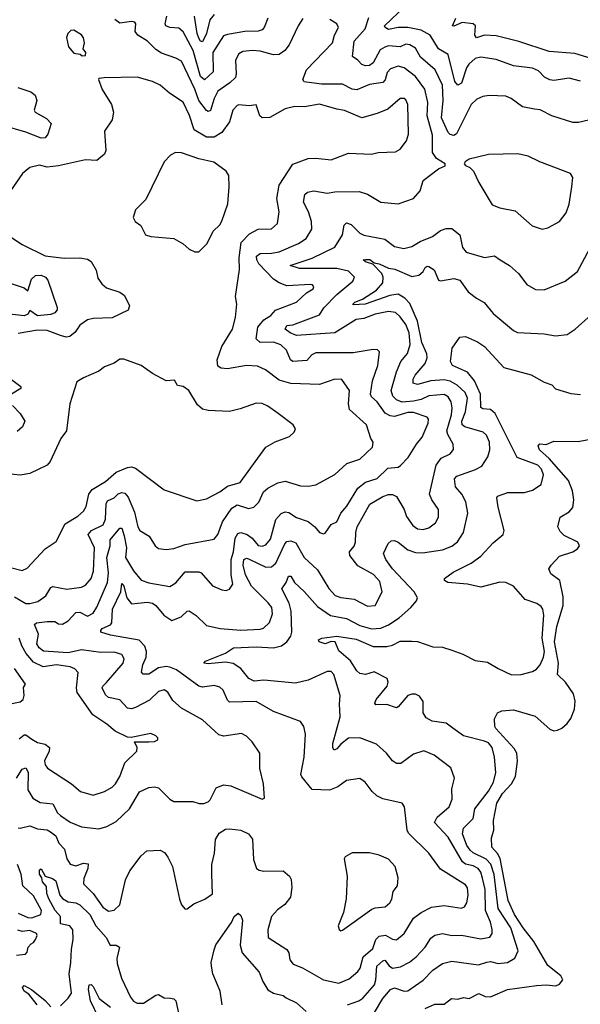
# Model space of a CAD drawing. Extents: x 1843161 to 1959474, y 907081 to 1016326.
# Tile 167 of 256: x 1879482 to 1882404, y 976597 to 981726. Entities that reach past the tile are written whole.
import ezdxf

# ---------------------------------------------------------------- set-up
doc = ezdxf.new("R2010")
doc.units = 0

msp = doc.modelspace()

# ---------------------------------------------------------------- linework, layer by layer
at = {"layer": '0CON20XD'}
for points in [[(1882405, 981405.9), (1882345, 981421.8), (1882265, 981409.7), (1882245, 981412.5), (1882217.2, 981427.2), (1882185, 981460), (1882155, 981473.1), (1882055, 981485.3), (1881965, 981518.2), (1881885, 981531.5), (1881855, 981523.7), (1881822.2, 981495), (1881810.3, 981475), (1881785.2, 981395), (1881765, 981385.5), (1881750.5, 981405), (1881715, 981544.3), (1881664.6, 981575), (1881621.8, 981645), (1881575, 981672), (1881505, 981684.9), (1881455, 981685.5), (1881405, 981675.7), (1881386.2, 981685), (1881384.1, 981695), (1881489.1, 981795)], [(1879465.5, 977774.5), (1879495, 977821.5), (1879515, 977828.1), (1879527, 977807), (1879524.7, 977714.7), (1879551.2, 977671.2), (1879588.8, 977648.8), (1879655, 977642.1), (1879679.6, 977595), (1879695, 977580), (1879745, 977545.4), (1879805, 977521.2), (1879895, 977511.2), (1879937.3, 977522.7), (1879985, 977548.9), (1880054.6, 977615), (1880106.4, 977703.6), (1880155, 977725.6), (1880185, 977730.6), (1880205, 977724.3), (1880265, 977665.7), (1880285, 977654.3), (1880385, 977654.3), (1880417.7, 977642.3), (1880442.5, 977642.5), (1880465, 977651.4), (1880475, 977662.5), (1880505.4, 977724.6), (1880545, 977740.6), (1880583.3, 977735), (1880745, 977666.2), (1880758.3, 977671.7), (1880753.6, 977746.4), (1880734.4, 977825), (1880732.9, 977905), (1880693.1, 977965), (1880665, 977994.3), (1880637.6, 978007.6), (1880545.5, 977994.5), (1880520.6, 978000.6), (1880435, 978078.9), (1880325, 978139.5), (1880279.8, 978179.8), (1880255, 978222.5), (1880235, 978234.4), (1880205, 978226.9), (1880158.6, 978181.4), (1880085, 978143.5), (1880065, 978136.7), (1880045, 978139.1), (1880005, 978182.8), (1879945.3, 978195.3), (1879929.6, 978209.6), (1879912.8, 978245), (1879915.4, 978255), (1879935, 978272.7), (1880021.8, 978375), (1880026.9, 978396.9), (1880015, 978420), (1879975, 978432), (1879905, 978429.6), (1879805, 978443.7), (1879735, 978428.7), (1879607.3, 978437.3), (1879583.8, 978453.8), (1879571.7, 978475), (1879580.7, 978525), (1879559.1, 978575), (1879570, 978585), (1879625, 978591.6), (1879665, 978590.5), (1879685, 978578.8), (1879705, 978577.5), (1879735, 978593.9), (1879775, 978638.7), (1879795, 978640.4), (1879835, 978618.4), (1879865, 978633.8), (1879884.8, 978665.2), (1879940.3, 978795), (1879945.4, 978845), (1879936.3, 978925), (1879954.3, 978985), (1879953.9, 979016.1), (1880005, 979077.3), (1880015, 979078.2), (1880027.1, 979037.1), (1880038.3, 978975), (1880034.4, 978925), (1880075, 978854.5), (1880116, 978806), (1880155, 978792), (1880265, 978773.8), (1880296.6, 978793.4), (1880345, 978849.5), (1880415, 978849.6), (1880428.6, 978845), (1880487.8, 978777.8), (1880535, 978755.6), (1880557.5, 978752.5), (1880575, 978760), (1880592.5, 978785), (1880585.2, 978835), (1880584.2, 978915), (1880596.3, 978955), (1880604.4, 979025.6), (1880619.7, 979050.3), (1880635, 979054.6), (1880667.1, 979045), (1880694.4, 979025), (1880725, 978987.5), (1880745, 978984), (1880765, 978990.8), (1880789.2, 979020.8), (1880817.9, 979122.1), (1880845, 979153.5), (1880865, 979162.1), (1880885, 979158.8), (1880925, 979132.7), (1880985, 979111.5), (1881020.5, 979085), (1881045, 979054.4), (1881065, 979047.8), (1881075, 979050.6), (1881105, 979096), (1881135, 979110.8), (1881155.4, 979155), (1881187.2, 979192.8), (1881244.2, 979285.8), (1881285, 979317.3), (1881345, 979336.5), (1881400.6, 979389.4), (1881455, 979394.5), (1881466.9, 979403.1), (1881506.4, 979445), (1881549.2, 979515), (1881579.2, 979550.8), (1881611.2, 979625), (1881611.9, 979645), (1881605.3, 979655.3), (1881535, 979679.2), (1881505, 979679.8), (1881435, 979658.4), (1881412.4, 979662.4), (1881386.2, 979676.2), (1881344.8, 979734.8), (1881315, 979760.9), (1881309.8, 979775), (1881320.6, 979845), (1881348.9, 979925), (1881356.4, 979996.4), (1881346.4, 980006.4), (1881325, 980008.5), (1881220.9, 979990.9), (1881025, 979990), (1881005, 979980), (1880979.2, 979950.8), (1880905.3, 979945.3), (1880894.3, 979954.3), (1880871.9, 980005), (1880842.4, 980032.4), (1880805, 980046.5), (1880735, 980044.5), (1880713.8, 980063.8), (1880723.2, 980125), (1880755, 980163.5), (1880790.5, 980185), (1880815, 980213.6), (1880924.2, 980255), (1880976.4, 980303.6), (1881010.8, 980325), (1881015.6, 980335), (1881008.8, 980345), (1880997.1, 980347.1), (1880875, 980339.7), (1880835, 980354.7), (1880805.2, 980375.2), (1880729, 980455), (1880717.3, 980475), (1880716.4, 980495), (1880735, 980508.4), (1880795, 980509.3), (1880835, 980517.7), (1880935, 980560.3), (1880975, 980585.6), (1881004.6, 980635.4), (1881003.5, 980675), (1880987.3, 980725), (1880961.5, 980775), (1880968.6, 980815), (1880981.8, 980828.2), (1881015, 980835.4), (1881085, 980823.1), (1881125, 980830.4), (1881252, 980832), (1881295, 980816.7), (1881365, 980775.6), (1881455, 980767.1), (1881534, 980795), (1881570, 980835), (1881585, 980889.2), (1881665, 980949.2), (1881700, 980965), (1881700, 980975), (1881655, 981003.3), (1881632.7, 981035), (1881633.8, 981125), (1881605.2, 981225), (1881609.8, 981295), (1881594.1, 981365), (1881545, 981431.2), (1881485, 981476), (1881455, 981483.9), (1881415, 981469.6), (1881397.9, 981452.1), (1881386.2, 981413.8), (1881375, 981398.4), (1881305, 981389.3), (1881239.9, 981360.1), (1881215, 981364.1), (1881165, 981390), (1881055, 981390), (1880965, 981402), (1880958, 981415), (1880976.5, 981465), (1881113.1, 981605), (1881123.6, 981645), (1881142.9, 981685), (1881134.4, 981704.4), (1881097.9, 981727.9)], [(1880958.3, 981731.7), (1880933.1, 981695), (1880886.8, 981595), (1880864.5, 981565.5), (1880835, 981544.6), (1880805, 981542.5), (1880735, 981561.8), (1880695, 981565.3), (1880645, 981560), (1880625, 981548.2), (1880606.1, 981515), (1880611, 981445), (1880606.9, 981425), (1880577.4, 981397.4), (1880515.2, 981354.8), (1880494.9, 981315.1), (1880476.6, 981253.4), (1880465, 981248.8), (1880455, 981253.2), (1880416.2, 981305), (1880394.4, 981365), (1880325, 981510), (1880296.2, 981526.2), (1880222, 981552), (1880191.9, 981571.9), (1880148.1, 981615), (1880097.5, 981645), (1880084.4, 981665), (1880088.1, 981705), (1880083.1, 981713.1), (1880065, 981717.3), (1880005, 981709.1), (1879978, 981728)], [(1880775.4, 981735), (1880755.5, 981685), (1880746.3, 981673.7), (1880725, 981666), (1880655, 981664.3), (1880565, 981650), (1880545, 981641.8), (1880489.6, 981555), (1880491.2, 981455), (1880445, 981412.2), (1880425, 981430.8), (1880385.9, 981565.9), (1880335, 981663.1), (1880312.3, 981682.3), (1880265, 981686.3), (1880243.8, 981695), (1880240, 981705), (1880249.1, 981745)], [(1880495, 981753.7), (1880473, 981725), (1880455.5, 981654.5), (1880435, 981610.5), (1880425, 981614.5), (1880415, 981630.4), (1880407, 981655), (1880394, 981744)], [(1882475, 981210), (1882395, 981191.1), (1882365, 981190), (1882255.4, 981225.4), (1882195, 981256.5), (1882165, 981259.6), (1882102.2, 981272.2), (1882044, 981315), (1882015, 981328.5), (1881927.9, 981332.1), (1881895, 981325.6), (1881865, 981312.5), (1881835.2, 981284.8), (1881758.3, 981131.7), (1881745, 981122.2), (1881725, 981127.5), (1881715, 981138.1), (1881680.9, 981215), (1881689.7, 981305), (1881684.8, 981385), (1881646.5, 981465), (1881571.5, 981531.5), (1881545, 981578.5), (1881515, 981595.9), (1881495, 981599.2), (1881465, 981585.5), (1881405, 981590), (1881385, 981583.4), (1881361.5, 981568.5), (1881325, 981500.8), (1881305, 981487.8), (1881285, 981486), (1881265, 981492.5), (1881245, 981515.7), (1881216.7, 981535), (1881224.7, 981615), (1881281.8, 981678.2), (1881301.9, 981738.1)], [(1882505, 981510.6), (1882375, 981551), (1882240.6, 981560.6), (1882083.1, 981613.1), (1881965, 981643.1), (1881904.4, 981645.6), (1881862.1, 981632.1), (1881853.5, 981645), (1881857.3, 981695), (1881845, 981705.4), (1881787.6, 981712.4), (1881745, 981693.3), (1881737.5, 981695), (1881755.5, 981735)], [(1879808.3, 981538.3), (1879825, 981540), (1879827.5, 981555), (1879812.5, 981575), (1879820, 981605), (1879815, 981632.5), (1879805, 981646.7), (1879765, 981672.5), (1879749.3, 981670.7), (1879733.3, 981655), (1879726.4, 981633.6), (1879736, 981585), (1879765, 981551.2), (1879797, 981547), (1879808.3, 981538.3)], [(1879455, 978719.6), (1879515, 978685.2), (1879535.7, 978684.3), (1879577.1, 978695), (1879618.2, 978725), (1879645, 978769.2), (1879655, 978774.4), (1879728.9, 978758.9), (1879805, 978770.8), (1879825, 978780), (1879855.4, 978815), (1879866.4, 978853.6), (1879871.6, 978975), (1879840, 979045), (1879857.1, 979065), (1879916.5, 979095), (1879929, 979125), (1879933.7, 979205), (1879940.7, 979219.3), (1879974.6, 979235), (1879995, 979255.6), (1880015, 979264), (1880029.7, 979259.7), (1880048.3, 979238.3), (1880081.2, 979161.2), (1880098.4, 979085), (1880109.1, 979065), (1880156.5, 979035), (1880188, 978985), (1880205, 978971.4), (1880245, 978965.5), (1880285, 978971.5), (1880345, 978991.5), (1880495, 979020.6), (1880515, 979044.2), (1880538.8, 979111.2), (1880587.5, 979182.5), (1880615, 979198.2), (1880675, 979180.4), (1880702.6, 979187.4), (1880727.9, 979212.1), (1880753.1, 979266.9), (1880775, 979285.4), (1880826.9, 979313.1), (1880865, 979322.5), (1880945, 979297.8), (1880985, 979295.5), (1881025, 979303.5), (1881125, 979356.9), (1881187.5, 979415), (1881255, 979437.5), (1881320.5, 979499.5), (1881324.3, 979525), (1881311.4, 979545), (1881288.9, 979615), (1881201.8, 979695), (1881196.5, 979725), (1881201.3, 979795), (1881161.4, 979851.4), (1881125, 979854.5), (1881045, 979826.2), (1880895, 979830.3), (1880835, 979848.2), (1880762.9, 979902.9), (1880720.7, 979920.7), (1880665, 979924.1), (1880565, 979906.9), (1880531.6, 979911.6), (1880515, 979921.4), (1880511.9, 979955), (1880535.8, 980024.2), (1880591.1, 980115), (1880607.5, 980175), (1880613.1, 980245), (1880607.1, 980285), (1880628.2, 980425), (1880626.4, 980486.4), (1880637.3, 980565), (1880679.9, 980610.1), (1880725, 980635.6), (1880795, 980636.9), (1880826.2, 980663.8), (1880834.6, 980725), (1880822.8, 980795), (1880833.8, 980865), (1880905, 980973.1), (1880985, 981003.6), (1881025, 981005.5), (1881105, 980995.5), (1881195, 981030.8), (1881315, 981025.8), (1881350, 981035), (1881441.3, 981038.7), (1881465, 981051.4), (1881497.1, 981095), (1881509.2, 981130.8), (1881504.5, 981285), (1881495, 981309.4), (1881485, 981316.4), (1881465, 981315.5), (1881400.2, 981259.8), (1881345, 981236.8), (1881265.4, 981214.6), (1881175, 981254.1), (1881135, 981259.7), (1881045, 981286.1), (1880967.2, 981272.8), (1880916.4, 981273.6), (1880865, 981262.8), (1880785, 981216.7), (1880745, 981215.8), (1880733.5, 981225), (1880715, 981283.3), (1880678.1, 981278.1), (1880625, 981282.9), (1880615, 981280), (1880592.2, 981255), (1880575.4, 981195), (1880535, 981138.2), (1880496, 981115), (1880455, 981113.5), (1880392.2, 981152.2), (1880367.8, 981227.8), (1880335, 981296.9), (1880263.1, 981343.1), (1880214, 981385), (1880173.8, 981405), (1880095, 981426.2), (1879923, 981423), (1879895, 981420), (1879893.3, 981415), (1879913, 981363), (1879960, 981285), (1879971.4, 981245), (1879963.8, 981205), (1879924.3, 981145), (1879932, 981045), (1879924.2, 981025), (1879885, 980992.5), (1879825, 980995.5), (1879685, 980964.4), (1879625, 980957.8), (1879585, 980967.9), (1879535, 980956.9), (1879497.1, 980925), (1879434.3, 980835)], [(1879472.8, 981372.8), (1879540.3, 981350.3), (1879563.1, 981333.1), (1879571.4, 981305), (1879558.6, 981255), (1879562.9, 981245), (1879621.5, 981211.5), (1879645.8, 981185), (1879629.7, 981130.3), (1879615, 981110.8), (1879595, 981108.7), (1879515, 981139.6), (1879395, 981175.3)], [(1880415, 980517.5), (1880460, 980560), (1880490, 980625), (1880525, 980657.5), (1880535, 980676.2), (1880566.2, 980766.2), (1880573.3, 980855), (1880571.4, 980915), (1880557.6, 980937.6), (1880494.4, 980984.4), (1880415, 981001.2), (1880325, 981032.5), (1880295, 981034.3), (1880268.7, 981021.3), (1880234.4, 980985.6), (1880139.8, 980790.2), (1880086.2, 980735), (1880073.8, 980695), (1880083.8, 980675), (1880114.1, 980654.1), (1880137.5, 980605), (1880165, 980596.2), (1880285, 980587.1), (1880335, 980558), (1880365, 980531.2), (1880395, 980517.5), (1880415, 980517.5)], [(1882205, 980635.7), (1882235, 980642.5), (1882295.5, 980674.5), (1882329.7, 980720.3), (1882345.7, 980765), (1882359.2, 980855), (1882363.8, 980905), (1882353.3, 980925), (1882192.5, 980985), (1882132.5, 981015), (1882077.3, 981027.3), (1881925, 981024.3), (1881825, 981000), (1881804, 980985), (1881798.8, 980975), (1881805, 980966.7), (1881827.1, 980957.1), (1881847, 980937), (1881875, 980878.8), (1881945, 980762.5), (1881985, 980745.7), (1882065, 980730), (1882152.4, 980652.4), (1882205, 980635.7)], [(1880483.2, 977275), (1880483.4, 977325), (1880498.2, 977385), (1880502.7, 977455), (1880521.9, 977488.1), (1880555, 977510), (1880575, 977510.6), (1880635, 977503.5), (1880675.5, 977485.5), (1880695, 977457.5), (1880700.6, 977350.6), (1880715.8, 977305), (1880730, 977295), (1880755, 977290), (1880855, 977291.9), (1880888, 977265), (1880897.6, 977247.6), (1880900.6, 977205), (1880892.9, 977155), (1880863.6, 977116.4), (1880825, 977090), (1880793.9, 977055), (1880774.7, 976985), (1880777.8, 976945), (1880875, 976883.3), (1880885.3, 976865.3), (1880889.4, 976829.4), (1880906.8, 976806.8), (1880956.6, 976786.6), (1881064.6, 976724.6), (1881145, 976707.3), (1881199.5, 976730.5), (1881245, 976767.9), (1881256.6, 976785), (1881272.5, 976845), (1881322.1, 976887.9), (1881338.8, 976935), (1881355, 976952.2), (1881387.9, 976957.9), (1881425, 976936.2), (1881445, 976933.1), (1881485, 976966.7), (1881535, 977046.5), (1881573.9, 977076.1), (1881627.6, 977102.4), (1881695, 977111.5), (1881785, 977097.9), (1881799.4, 977105), (1881812.9, 977125), (1881819.7, 977165), (1881815, 977203.8), (1881805, 977219.5), (1881675, 977300.6), (1881614.4, 977385), (1881508.4, 977488.4), (1881501.3, 977505), (1881488, 977625), (1881476.2, 977645), (1881375, 977667.8), (1881343.1, 977683.1), (1881318.6, 977705), (1881282.5, 977755), (1881255, 977773.1), (1881185, 977762.9), (1881140.6, 977729.4), (1881096.6, 977713.4), (1881006.7, 977716.7), (1880951.7, 977781.7), (1880946.7, 977795), (1880964.6, 977885), (1880971.5, 978005), (1880963.7, 978043.7), (1880945, 978070.8), (1880805, 978121.9), (1880713.8, 978175), (1880575, 978171.4), (1880565, 978182), (1880543.2, 978233.2), (1880525, 978250), (1880495, 978257.7), (1880435, 978250), (1880415, 978253.9), (1880300.3, 978340.3), (1880263.9, 978353.9), (1880245, 978356.6), (1880205, 978349.4), (1880155, 978316.7), (1880126.2, 978316.2), (1880117.1, 978327.1), (1880123.8, 978365), (1880141.4, 978405), (1880143.3, 978435), (1880135, 978463.1), (1880104.2, 978494.2), (1879955, 978519.7), (1879905.6, 978535.6), (1879904.5, 978545), (1879912.9, 978555), (1879955, 978573.8), (1879962.3, 978585), (1879965.2, 978654.8), (1880009.1, 978745), (1880015, 978789.4), (1880025, 978776), (1880040.5, 978715), (1880065, 978683.1), (1880148.9, 978691.1), (1880175, 978686.2), (1880192.2, 978675), (1880232.9, 978625), (1880275, 978596.7), (1880324.2, 978615.8), (1880355, 978645.6), (1880365, 978646.5), (1880401.7, 978621.7), (1880455, 978570.8), (1880527.5, 978555), (1880635, 978546.9), (1880735, 978550.7), (1880753.6, 978556.4), (1880784.1, 978585.9), (1880799, 978631), (1880795.7, 978665), (1880777.8, 978687.8), (1880689.8, 978775), (1880659.3, 978835), (1880647.4, 978885), (1880650.9, 978915), (1880665, 978921.3), (1880675, 978917.7), (1880765, 978874.1), (1880795, 978876.6), (1880817.3, 978895), (1880863.4, 978996.6), (1880875, 979007.2), (1880895, 979012.2), (1880921, 979001), (1880963.9, 978923.9), (1881035, 978860.5), (1881092.9, 978762.9), (1881126.5, 978726.5), (1881155, 978715.7), (1881225, 978708.1), (1881295, 978670.8), (1881334.7, 978675.3), (1881370.9, 978745), (1881358.8, 978798.8), (1881326.6, 978836.6), (1881245, 978881.6), (1881202.4, 978935), (1881201.8, 978955), (1881225, 978983.3), (1881232.7, 979005), (1881234.3, 979055.7), (1881241.2, 979085), (1881306.8, 979203.2), (1881375, 979243.2), (1881405, 979253.2), (1881425, 979253.6), (1881445, 979242.9), (1881485.2, 979175.2), (1881498.5, 979138.5), (1881530.7, 979090.7), (1881555, 979073.8), (1881585, 979070), (1881615, 979078.8), (1881648.9, 979105), (1881665.5, 979135), (1881665.5, 979175), (1881629.1, 979225), (1881618.1, 979255), (1881651.8, 979405), (1881678.3, 979441.7), (1881725.8, 979465), (1881742.2, 979487.8), (1881740.8, 979515), (1881712.9, 979565), (1881708.1, 979585), (1881732.6, 979667.4), (1881736.3, 979705), (1881730.5, 979735), (1881715, 979761.8), (1881694.2, 979774.2), (1881615, 979766.5), (1881575, 979747.7), (1881535, 979739), (1881475, 979733.7), (1881445.2, 979745.2), (1881426.3, 979765), (1881418.6, 979795), (1881445, 979891.9), (1881468.9, 979945), (1881503, 979987), (1881516.8, 980035), (1881511, 980095), (1881495, 980138.2), (1881465, 980178.5), (1881440.1, 980200.1), (1881405, 980206.6), (1881335, 980193.1), (1881275, 980170), (1881235, 980164.7), (1881125, 980094.8), (1880925, 980081.1), (1880890.9, 980095), (1880866.1, 980115), (1880875, 980134), (1880905, 980136.7), (1881045, 980188.7), (1881067.3, 980225), (1881134.7, 980295), (1881218.5, 980365), (1881227.5, 980385), (1881196.3, 980416.3), (1881135, 980429.7), (1880939.7, 980429.7), (1880891.2, 980445), (1881005.6, 980484.4), (1881125, 980541.8), (1881165.3, 980605), (1881173.3, 980656.7), (1881185, 980668.6), (1881209.1, 980659.1), (1881254.3, 980614.3), (1881275, 980603.1), (1881385, 980583.2), (1881435, 980545.5), (1881484.7, 980534.7), (1881525, 980544.6), (1881569.2, 980570.8), (1881633.6, 980596.4), (1881675, 980627.9), (1881705, 980638.1), (1881735, 980638.6), (1881775.5, 980605), (1881790.1, 980540.1), (1881809.2, 980515), (1881905, 980487.8), (1881956.7, 980496.7), (1881985.8, 980475), (1882035, 980445.8), (1882080.8, 980405), (1882125, 980346), (1882170.7, 980320.7), (1882215, 980319.4), (1882325, 980364.4), (1882388.5, 980415), (1882453.9, 980535)], [(1879418.8, 980605), (1879495, 980555.8), (1879615, 980495.6), (1879715, 980483.5), (1879795, 980485.4), (1879835, 980478.2), (1879855, 980466.9), (1879880.7, 980420.7), (1879889.8, 980379.8), (1879910.1, 980350.1), (1879935, 980329.6), (1880005, 980306.7), (1880029.1, 980289.1), (1880054, 980235), (1880046.8, 980213.2), (1879965, 980173.8), (1879865, 980170), (1879835, 980162.3), (1879795, 980135.6), (1879771.7, 980098.3), (1879744.5, 980075.5), (1879725, 980073.2), (1879695, 980080.3), (1879625, 980107.5), (1879575, 980108.7), (1879475, 980091.1)], [(1881190.8, 976595), (1881249.4, 976615), (1881271, 976629), (1881330.7, 976699.3), (1881338.9, 976725), (1881344, 976795), (1881375, 976823.9), (1881385, 976826.4), (1881407.2, 976797.2), (1881425, 976785.8), (1881467.2, 976792.8), (1881513.4, 976816.6), (1881549.1, 976845), (1881595, 976895.5), (1881625, 976941.4), (1881645, 976957.5), (1881685, 976965.4), (1881735, 976955.3), (1881785, 976956.6), (1881885, 976937.7), (1881932.9, 976947.1), (1881943.6, 976965), (1881943.8, 976986.2), (1881935.7, 977025), (1881909.4, 977085), (1881908.3, 977195), (1881893.9, 977253.9), (1881885.9, 977285), (1881871.6, 977305), (1881845, 977319), (1881805, 977327.8), (1881789.8, 977339.8), (1881715, 977466.9), (1881644.6, 977544.6), (1881657.6, 977572.4), (1881719.5, 977625), (1881735.5, 977665), (1881735, 977720), (1881748.6, 977775), (1881729.4, 977829.4), (1881642.5, 977895), (1881588.3, 977918.3), (1881535, 977900.5), (1881468.6, 977851.4), (1881445, 977852.2), (1881425, 977865.6), (1881394.5, 977905), (1881341.5, 977951.5), (1881255, 977984.7), (1881195, 977983.5), (1881155, 977952.2), (1881135, 977927.2), (1881120.8, 977920.8), (1881113.5, 977933.5), (1881113.4, 977955), (1881152.5, 978095), (1881148.9, 978161.1), (1881152.7, 978205), (1881120, 978315), (1881105, 978330.8), (1881085, 978330.8), (1880985, 978286.4), (1880919.2, 978270.8), (1880755, 978284.8), (1880705, 978280.5), (1880676.2, 978295), (1880635, 978346.4), (1880595, 978372), (1880555, 978378.8), (1880465, 978370), (1880442.5, 978375), (1880450, 978385), (1880555, 978426.2), (1880596.4, 978453.6), (1880715, 978459.5), (1880805, 978454.2), (1880846.9, 978465), (1880875, 978484.6), (1880895.4, 978515), (1880900.9, 978535), (1880896.7, 978645), (1880887.4, 978687.4), (1880848.3, 978761.7), (1880871.2, 978795), (1880882.8, 978827.2), (1880895, 978827.5), (1880915, 978794.3), (1880965, 978748.1), (1881035, 978669.6), (1881102.5, 978622.5), (1881185, 978606.4), (1881255, 978570.5), (1881315, 978552.9), (1881365, 978556.4), (1881405, 978573.3), (1881458.9, 978611.1), (1881520, 978665), (1881550.5, 978699.5), (1881556, 978715), (1881537.1, 978745), (1881425, 978866.2), (1881391.1, 978915), (1881377.5, 978945), (1881403.2, 978996.8), (1881418.8, 979011.2), (1881435, 979012.7), (1881455, 979004.1), (1881505, 978964.1), (1881545, 978950.7), (1881581.9, 978948.1), (1881685, 978965.4), (1881735, 978983.8), (1881763.8, 979006.2), (1881795.4, 979055), (1881816.8, 979155), (1881807.3, 979215), (1881786.5, 979255), (1881752.4, 979292.4), (1881747.8, 979335), (1881760.9, 979349.1), (1881857.7, 979382.3), (1881889.9, 979400.1), (1881921.7, 979448.3), (1881932.3, 979485), (1881930.7, 979525), (1881915, 979561.4), (1881897.1, 979577.1), (1881801.4, 979605), (1881787.2, 979615), (1881785.5, 979635), (1881806.2, 979683.8), (1881815.7, 979755), (1881804.3, 979785), (1881762.5, 979822.5), (1881725, 979843), (1881695, 979850.3), (1881625.4, 979844.6), (1881555, 979826.4), (1881532.6, 979832.6), (1881533.3, 979853.3), (1881543.2, 979875), (1881594.7, 979935), (1881605.7, 979965), (1881604.3, 979985), (1881578.7, 980045), (1881555.3, 980155.3), (1881515, 980247.9), (1881488.9, 980275), (1881455, 980295.8), (1881410.4, 980289.6), (1881282, 980245), (1881220.9, 980240.9), (1881217.5, 980245), (1881229.4, 980255), (1881269.3, 980270.7), (1881341.9, 980318.1), (1881374.7, 980355), (1881376.9, 980385), (1881368.9, 980405), (1881322.7, 980452.7), (1881284.4, 980465), (1881272, 980475), (1881285, 980477.9), (1881306.7, 980476.7), (1881328.9, 980458.9), (1881355, 980454.2), (1881405, 980431.9), (1881437.5, 980427.5), (1881525, 980388.6), (1881561.5, 980395), (1881584.7, 980415), (1881595, 980435.6), (1881605, 980442.7), (1881615, 980440.8), (1881642.7, 980422.7), (1881665, 980370), (1881675, 980366), (1881745, 980377.3), (1881775, 980369.1), (1881818.6, 980308.6), (1881862, 980275), (1881903.4, 980253.4), (1881948.9, 980195), (1882055, 980107.5), (1882076.6, 980096.6), (1882215, 980090), (1882275, 980079.5), (1882335, 980085.7), (1882376.6, 980113.4), (1882444.3, 980175)], [(1879427.5, 980355), (1879505, 980329.6), (1879525, 980313.8), (1879544.2, 980375), (1879565, 980394.3), (1879594.3, 980395), (1879617.1, 980385), (1879629.1, 980369.1), (1879677.6, 980227.6), (1879677.3, 980215), (1879665, 980199.3), (1879645, 980191), (1879575, 980183.9), (1879535, 980211.9), (1879525, 980192.8), (1879505, 980183.1), (1879415, 980194.3)], [(1881331.8, 976555), (1881375, 976627.2), (1881415, 976674.6), (1881435, 976682.3), (1881485, 976666.2), (1881505, 976667.9), (1881585, 976722.1), (1881635, 976774.6), (1881685, 976809.6), (1881735, 976822.3), (1881873.1, 976803.1), (1881916.3, 976816.3), (1881935, 976819.6), (1881975, 976810), (1882025, 976815.5), (1882062.8, 976837.2), (1882079.6, 976875), (1882041, 976995), (1881976.1, 977096.1), (1881955, 977272.5), (1881936.6, 977326.6), (1881913.4, 977353.4), (1881846.1, 977386.1), (1881830.4, 977400.4), (1881813, 977425), (1881789.7, 977485), (1881795.3, 977514.7), (1881844.6, 977565), (1881854.4, 977615.6), (1881925, 977706.7), (1881950.5, 977755), (1881963.1, 977805), (1881957.2, 977885), (1881943.7, 977935), (1881925, 977958.6), (1881905, 977968.6), (1881794.8, 977994.8), (1881739.6, 978035), (1881705, 978060.9), (1881631.8, 978071.8), (1881600, 978090), (1881585.6, 978115), (1881584.4, 978175), (1881565, 978202), (1881545, 978212.5), (1881525, 978213.1), (1881504.3, 978205), (1881455, 978146.2), (1881445, 978142), (1881395, 978158.9), (1881337.5, 978157.5), (1881332.9, 978165), (1881340, 978185), (1881397.3, 978255), (1881402.7, 978275), (1881396.4, 978295), (1881329.2, 978329.2), (1881285, 978315.5), (1881255, 978320.2), (1881238.9, 978335), (1881206.2, 978386.2), (1881145, 978439.1), (1881125.8, 978485.8), (1881105, 978487.1), (1881075, 978474.8), (1881042.5, 978485), (1881040, 978495), (1881056, 978505), (1881135.6, 978515.6), (1881235, 978498.8), (1881325, 978461.1), (1881395, 978461.6), (1881425, 978468.6), (1881465, 978488.6), (1881525, 978488.5), (1881555, 978486.8), (1881635, 978459.7), (1881685, 978457.8), (1881735, 978442.2), (1881791.4, 978421.4), (1881855, 978387.7), (1881919.5, 978379.5), (1881975, 978345.6), (1882045, 978313.1), (1882095, 978315.5), (1882155, 978331.5), (1882175, 978342.2), (1882194.7, 978365.3), (1882212.1, 978405), (1882217, 978435), (1882205.2, 978505), (1882213.8, 978625), (1882208.9, 978655), (1882199.7, 978669.7), (1882177.5, 978685), (1882115.8, 978705.8), (1882055, 978775.5), (1882015, 978794.6), (1881985, 978795.3), (1881885, 978770.9), (1881815, 978785.3), (1881713.3, 978795), (1881696, 978805), (1881696.2, 978815), (1881741.4, 978848.6), (1881835, 978895.4), (1881885, 978930.8), (1881949.5, 979000.5), (1882001.9, 979045), (1882007.5, 979065), (1881975, 979187.5), (1881968.1, 979235), (1881972.5, 979245), (1882026.5, 979263.5), (1882112.4, 979262.4), (1882155, 979274.7), (1882199.6, 979305), (1882211.4, 979355), (1882202.1, 979385), (1882182.5, 979405), (1882074.5, 979445), (1881960.8, 979675), (1881935, 979695.2), (1881895, 979698.4), (1881885.2, 979705.2), (1881884.3, 979775), (1881852, 979845), (1881815, 979889.8), (1881738.5, 979925), (1881726.8, 979945), (1881735.5, 980015), (1881775, 980071.9), (1881805, 980076.6), (1881868.4, 980048.4), (1881903.6, 980023.6), (1882005.3, 979915.3), (1882147, 979877), (1882215, 979838.6), (1882254.4, 979824.4), (1882275, 979802.5), (1882355, 979778.6), (1882405, 979773.5)], [(1879435, 978871.8), (1879495, 978856.9), (1879520.5, 978869.5), (1879615, 978970), (1879672.1, 979007.9), (1879719.5, 979100.5), (1879785, 979139.4), (1879815, 979165.7), (1879829.5, 979190.5), (1879842, 979255), (1879860.3, 979279.7), (1879929.9, 979320.1), (1879985, 979369.6), (1880045, 979393.8), (1880065, 979396.2), (1880085, 979390.4), (1880235, 979277.8), (1880405, 979220.6), (1880455, 979229.5), (1880525, 979266.9), (1880565, 979296.8), (1880631.1, 979315), (1880765, 979499.4), (1880813, 979527), (1880887.5, 979555), (1880913, 979577), (1880920, 979595), (1880906.7, 979615), (1880830, 979675), (1880775, 979713.1), (1880745, 979726.7), (1880715, 979728.6), (1880630.5, 979699.5), (1880575, 979685.6), (1880465, 979690.6), (1880435, 979698.1), (1880409.3, 979719.3), (1880364.4, 979794.4), (1880335, 979816), (1880305, 979821.2), (1880289.2, 979849.2), (1880245, 979845.7), (1880175, 979883.6), (1880115.6, 979925.6), (1880025, 979957.5), (1880005, 979958.1), (1879975, 979937.1), (1879925, 979917.5), (1879895, 979895.7), (1879815, 979860.8), (1879780.6, 979839.4), (1879744.3, 979725), (1879726, 979585), (1879697.5, 979545), (1879640.6, 979425), (1879625, 979405.7), (1879535, 979361.5), (1879485, 979353.6), (1879386.2, 979363.8)], [(1879405, 979877.5), (1879489.2, 979815), (1879487.5, 979805), (1879440, 979775)], [(1879445, 979715.8), (1879485.7, 979675), (1879508.9, 979635), (1879497.7, 979605), (1879469.1, 979580.9)], [(1881595, 976575.7), (1881645, 976597.8), (1881695, 976598), (1881732.5, 976627.5), (1881765.5, 976624.5), (1881795, 976633.3), (1881825, 976627.9), (1881875, 976653.1), (1881908.2, 976638.2), (1881935, 976635.3), (1882025, 976673.4), (1882175.3, 976695.3), (1882225, 976698.8), (1882275.9, 976694.1), (1882295, 976702.2), (1882313.3, 976725), (1882302.7, 976745), (1882235, 976798.6), (1882162.2, 976925), (1882105.9, 976995), (1882060.2, 977065), (1882027, 977137), (1881986, 977356), (1881971.9, 977381.9), (1881941.8, 977415), (1881941.2, 977465), (1881952.9, 977505), (1881951.1, 977555), (1881969.3, 977645), (1881997.4, 977695), (1882044.7, 977745), (1882065.9, 977784.1), (1882076.9, 977863.1), (1882072.2, 977905), (1882059.8, 977929.8), (1881964.2, 978034.2), (1881957.5, 978045), (1881956.7, 978085), (1881972.5, 978115), (1881994.1, 978125.9), (1882055, 978130.5), (1882167.6, 978097.6), (1882245, 978030), (1882265, 978022.2), (1882285, 978024.4), (1882308, 978035), (1882335, 978059.2), (1882353.8, 978086.2), (1882373.3, 978135), (1882376.6, 978176.6), (1882367.5, 978215), (1882326.7, 978275), (1882284.8, 978315), (1882290.2, 978375), (1882268.6, 978485), (1882281.6, 978565), (1882314.8, 978675), (1882315, 978720), (1882297.5, 978805), (1882250.3, 978840.3), (1882240, 978865), (1882251.2, 978885), (1882295, 978930.8), (1882365.3, 978954.7), (1882389.5, 978970.5), (1882398.8, 978985), (1882390, 979005), (1882319.8, 979039.8), (1882299.3, 979059.3), (1882285.8, 979085), (1882298.8, 979135), (1882345, 979162.2), (1882364.5, 979185), (1882369.5, 979225), (1882362.1, 979272.1), (1882341.5, 979325), (1882241.2, 979441.2), (1882191.4, 979485), (1882183.6, 979506.4), (1882193, 979517), (1882225, 979513.3), (1882265, 979530), (1882391.8, 979528.2), (1882545, 979558.1)], [(1879480, 977980), (1879505, 978001.2), (1879515, 978000.4), (1879545, 977978.4), (1879575, 977960.2), (1879615, 977952.4), (1879637.6, 977935), (1879636.6, 977915), (1879611.3, 977865), (1879614.7, 977844.7), (1879627.6, 977827.6), (1879752.5, 977745), (1879798.8, 977705), (1879865, 977685.7), (1879924.5, 977705.5), (1879965, 977728.1), (1879982.2, 977745), (1880005, 977784), (1880030.5, 977855), (1880092.5, 977915), (1880094, 977935), (1880080, 977965), (1880155, 977964), (1880185, 977966.7), (1880202.5, 977975), (1880202.5, 977985), (1880192.5, 977995), (1880165, 978007.5), (1880063.6, 977986.4), (1880045, 977988), (1879980.2, 978020.2), (1879936.9, 978056.9), (1879863.5, 978105), (1879782.1, 978222.1), (1879778.8, 978245), (1879787.8, 978325), (1879770, 978345), (1879745.9, 978355.9), (1879675, 978365.3), (1879605, 978355.2), (1879555, 978379.1), (1879516.3, 978425), (1879492.8, 978465), (1879479, 978505)], [(1879425, 978160), (1879485, 978172.5), (1879500, 978185), (1879505.8, 978205), (1879502.3, 978247.7), (1879513.3, 978265), (1879456.1, 978346.1)], [(1879475, 977517.1), (1879485, 977514), (1879535, 977526.5), (1879575, 977510.4), (1879625, 977505.9), (1879643.6, 977495), (1879671.4, 977475), (1879687, 977437), (1879715.8, 977405.8), (1879728, 977355), (1879745, 977326.4), (1879775, 977318.9), (1879815, 977332.4), (1879838.5, 977328.5), (1879837.9, 977305), (1879816.9, 977253.1), (1879814.7, 977225), (1879864.6, 977175), (1879915, 977103.5), (1879945, 977082.2), (1879975, 977086.9), (1880004.4, 977115), (1880034.5, 977245), (1880057, 977293), (1880115, 977370.8), (1880145, 977395.7), (1880215, 977400), (1880237, 977387), (1880255, 977363.3), (1880279.2, 977315), (1880315.8, 977145), (1880326, 977115), (1880345, 977093.3), (1880355, 977093.8), (1880390.3, 977119.7), (1880446.7, 977145), (1880487.4, 977172.6), (1880483.2, 977275)], [(1881155, 976980), (1881165, 976982.5), (1881317.7, 977092.3), (1881335, 977100), (1881387.5, 977105), (1881411.4, 977125), (1881421.4, 977145), (1881428.5, 977185), (1881451.5, 977215), (1881454.5, 977255), (1881438.1, 977315), (1881405, 977352.9), (1881355, 977374.3), (1881305, 977385.7), (1881215, 977386.2), (1881177.5, 977365), (1881173.3, 977355), (1881189.2, 977265), (1881184.1, 977145.9), (1881168.8, 977075), (1881142.5, 977005), (1881147, 976987), (1881155, 976980)], [(1879475, 977071), (1879525, 977048.5), (1879545, 977047.7), (1879591.8, 977065), (1879595.3, 977085), (1879555, 977162.7), (1879499.5, 977215), (1879490, 977275), (1879471.4, 977325)], [(1879695, 976589.5), (1879735, 976628.9), (1879751.6, 976655), (1879740.7, 976755), (1879748.4, 976815), (1879751.8, 976885), (1879761.5, 976935), (1879758.9, 976985), (1879742.9, 977005), (1879695.8, 977015.8), (1879694.8, 977055), (1879668, 977085), (1879635, 977146.2), (1879623.3, 977175), (1879621.4, 977211.4), (1879601.8, 977235), (1879598.6, 977255), (1879585, 977274.3), (1879585, 977298), (1879595, 977303.1), (1879614.4, 977264.4), (1879652.9, 977252.9), (1879670.5, 977240.5), (1879691.4, 977165), (1879705, 977147.5), (1879735, 977130.6), (1879775, 977125.7), (1879795, 977115.8), (1879848.6, 977065), (1879880, 977005), (1879932.9, 976945), (1879954.4, 976904.4), (1879985, 976904.7), (1880002.3, 976895), (1879989.1, 976835), (1879990.1, 976810.1), (1880013.1, 976733.1), (1880059.4, 976635), (1880075, 976614), (1880095, 976602.5), (1880127, 976603), (1880191.2, 976645), (1880205, 976648.1), (1880235, 976631.2), (1880268.3, 976628.3), (1880285, 976626.2), (1880296, 976615), (1880330.9, 976455)], [(1880537.3, 976595), (1880527.8, 976665), (1880488, 976755), (1880481.3, 976795), (1880480, 976815), (1880495, 976880), (1880505, 976906.7), (1880586.7, 977023.3), (1880600, 977055), (1880621.2, 977071.2), (1880635, 977058.8), (1880642.7, 977035), (1880631.8, 976905), (1880641.8, 976865), (1880730.8, 976765), (1880749.6, 976715), (1880775, 976673.1), (1880805, 976654.5), (1880855, 976643.1), (1880870.5, 976630.5), (1880925, 976604.4), (1880975, 976559.5)], [(1879465, 976853.5), (1879512.2, 976857.8), (1879520.9, 976869.1), (1879525.7, 976895), (1879542.5, 976912.5), (1879555, 976918.8), (1879565.6, 976934.4), (1879573.1, 976955), (1879570, 976965), (1879535, 976981.2), (1879495, 976975.9), (1879473.2, 976983.2)], [(1879573.7, 976595), (1879529.6, 976649.6), (1879505, 976666.2), (1879496.7, 976685), (1879505.4, 976694.6), (1879543.8, 976675), (1879615, 976617.3), (1879645, 976583.9)], [(1879894.6, 976525), (1879851.6, 976615), (1879840.6, 976675), (1879845, 976699.2), (1879855, 976700), (1879865, 976690.5), (1879896.4, 976626.4), (1879955, 976581.5)]]:
    msp.add_lwpolyline(points, dxfattribs=at)

doc.saveas('drawing.dxf')
